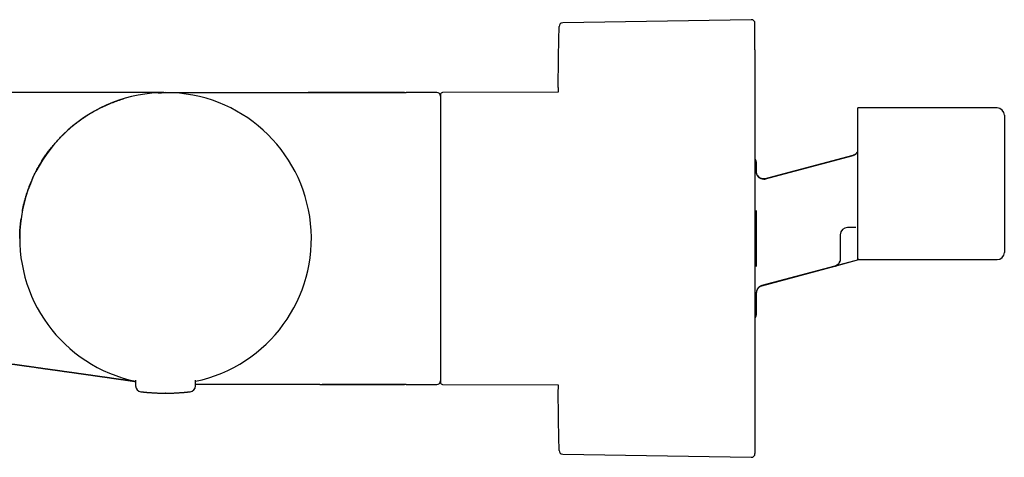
# Model space of a CAD drawing. Header units: millimetres. Extents: x 8 to 933, y 12 to 387.
# Tile 2 of 15: x 111 to 246, y 327 to 387. Entities that reach past the tile are written whole.
import ezdxf

# ---------------------------------------------------------------- set-up
doc = ezdxf.new("R2010")
doc.units = ezdxf.units.MM

msp = doc.modelspace()

# ---------------------------------------------------------------- linework, layer by layer
at = {"color": 7, "linetype": 'Continuous', "lineweight": 30}
for p, q in [((211.15, 386.99), (185.29, 386.56)), ((130.81, 377), (163.81, 377)), ((168.01, 377), (163.81, 377)), ((163.81, 376.99), (163.81, 377)), ((163.81, 377), (163.81, 377)), ((184.67, 377.07), (168.81, 377)), ((244.86, 374.9), (225.76, 374.9)), ((225.76, 354.16), (225.76, 374.9)), ((245.86, 373.9), (245.86, 364.5)), ((212.94, 365.16), (225.11, 368.42)), ((212.94, 365.13), (225.11, 368.39)), ((211.86, 366.14), (211.86, 367.25)), ((211.86, 366.14), (211.86, 366.16)), ((211.86, 366.1), (211.86, 366.14)), ((211.86, 366.12), (211.86, 366.14)), ((212.92, 365.15), (212.94, 365.16)), ((212.92, 365.15), (212.92, 365.15)), ((212.92, 365.12), (212.94, 365.13)), ((212.93, 365.12), (212.94, 365.13)), ((212.94, 365.13), (212.93, 365.12)), ((212.94, 365.13), (212.99, 365.14)), ((245.86, 364.5), (245.86, 355.1)), ((211.86, 353.15), (211.86, 360.85)), ((225.48, 358.51), (224.36, 358.51)), ((225.49, 358.51), (225.48, 358.51)), ((110.81, 357), (110.81, 357)), ((110.81, 357), (110.81, 357)), ((223.36, 357.51), (223.36, 355.33)), ((222.61, 353.23), (225.88, 354.1)), ((222.66, 353.24), (225.88, 354.1)), ((223.36, 354.18), (223.36, 354.17)), ((225.88, 354.1), (244.86, 354.1)), ((225.88, 354.1), (244.86, 354.1)), ((245.86, 355.1), (245.86, 355.1)), ((211.86, 353.15), (211.86, 353.15)), ((222.61, 353.23), (212.6, 350.54)), ((212.6, 350.51), (222.62, 353.2)), ((211.86, 346.75), (211.86, 349.65)), ((211.86, 349.64), (211.86, 349.58)), ((211.86, 349.58), (211.86, 349.59)), ((126.7, 337.6), (126.71, 336.79)), ((134.91, 336.79), (134.91, 337.6)), ((151.96, 337), (134.91, 337)), ((163.81, 337), (152.3, 337)), ((163.81, 337), (168.01, 337)), ((168.81, 337), (184.67, 336.93)), ((130.81, 335.8), (130.77, 335.8)), ((133.52, 335.93), (133.52, 335.93)), ((185.29, 327.44), (211.15, 327.01))]:
    msp.add_line(p, q, dxfattribs=at)
at = {"color": 7, "linetype": 'Continuous', "lineweight": 30, "flags": 128}
for points in [[(184.67, 377.68), (184.67, 377.27), (184.67, 377.07)], [(184.67, 336.93), (184.67, 336.73), (184.67, 336.33)]]:
    msp.add_lwpolyline(points, dxfattribs=at)
at = {"color": 7, "linetype": 'Continuous', "lineweight": 30}
for centre, radius, start, end in [((185.29, 386.06), 0.5, 90.956, 178.6682), ((211.16, 386.49), 0.5, 0, 90.9548), ((130.81, 357), 20, 281.8413, 258.1587), ((130.81, 357), 20, 281.8386, 258.1614), ((168.01, 376.5), 0.5, 0, 90), ((168.81, 376.7), 0.3, 90.25, 180), ((244.86, 373.9), 1, 0, 90), ((210.36, 367.25), 1.5, 0, 29.5566), ((212.86, 366.14), 1, 210.4417, 285.0002), ((224.36, 357.51), 1, 90, 180), ((244.86, 355.1), 1, 270, 0), ((244.86, 355.1), 1, 270, 0), ((210.36, 346.75), 1.5, 330.3536, 0), ((127.51, 336.79), 0.8, 180.5, 263.2497), ((134.11, 336.79), 0.8, 276.7503, 359.5), ((168.01, 337.5), 0.5, 270, 0), ((168.81, 337.3), 0.3, 180, 269.75), ((185.29, 327.94), 0.5, 181.3318, 269.044), ((211.16, 327.51), 0.5, 269.0452, 0)]:
    msp.add_arc(centre, radius, start, end, dxfattribs=at)
for points, knots in [([(211.66, 382.88), (211.66, 382.97), (211.66, 383.15), (211.66, 383.41), (211.66, 383.65), (211.66, 383.89), (211.66, 384.11), (211.66, 384.31), (211.66, 384.47), (211.66, 384.61), (211.66, 384.74), (211.66, 384.86), (211.66, 384.99), (211.66, 385.11), (211.66, 385.25), (211.66, 385.39), (211.66, 385.54), (211.66, 385.67), (211.66, 385.8), (211.66, 385.92), (211.66, 386.02), (211.66, 386.11), (211.66, 386.2), (211.66, 386.26), (211.66, 386.3), (211.66, 386.33), (211.66, 386.36), (211.66, 386.38), (211.66, 386.4), (211.66, 386.42), (211.66, 386.44), (211.66, 386.47), (211.66, 386.48), (211.66, 386.49), (211.66, 386.49), (211.66, 386.49)], [0, 0, 0, 0, 0.038335, 0.076615, 0.114856, 0.153071, 0.191274, 0.22948, 0.255218, 0.280969, 0.306735, 0.332522, 0.358333, 0.385262, 0.412624, 0.450885, 0.489104, 0.527296, 0.565474, 0.603653, 0.641165, 0.678703, 0.716283, 0.753917, 0.772079, 0.790226, 0.808358, 0.826479, 0.844589, 0.862689, 0.880781, 0.913934, 0.947074, 0.980211, 1, 1, 1, 1]), ([(211.66, 382.88), (211.66, 382.79), (211.66, 382.61), (211.66, 382.32), (211.66, 382.03), (211.66, 381.73), (211.66, 381.41), (211.66, 381.13), (211.66, 380.87), (211.66, 380.65), (211.66, 380.42), (211.66, 380.18), (211.66, 379.94), (211.66, 379.69), (211.66, 379.4), (211.66, 379.07), (211.66, 378.69), (211.66, 378.3), (211.66, 377.91), (211.66, 377.5), (211.66, 377.06), (211.66, 376.71), (211.66, 376.48), (211.66, 376.36), (211.66, 376.23), (211.66, 376.11), (211.66, 375.98), (211.66, 375.76), (211.66, 375.43), (211.66, 374.99), (211.66, 374.55), (211.66, 374.1), (211.66, 373.64), (211.66, 373.23), (211.66, 372.87), (211.66, 372.55), (211.66, 372.23), (211.66, 371.91), (211.66, 371.58), (211.66, 371.26), (211.66, 370.87), (211.66, 370.42), (211.66, 369.91), (211.66, 369.4), (211.66, 368.88), (211.66, 368.36), (211.66, 367.85), (211.66, 367.34), (211.66, 366.83), (211.66, 366.33), (211.66, 365.82), (211.66, 365.29), (211.66, 364.76), (211.66, 364.21), (211.66, 363.65), (211.66, 363.1), (211.66, 362.54), (211.66, 362.05), (211.66, 361.61), (211.66, 361.23), (211.66, 360.85), (211.66, 360.47), (211.66, 360.09), (211.66, 359.71), (211.66, 359.27), (211.66, 358.77), (211.66, 358.22), (211.66, 357.66), (211.66, 357.1), (211.66, 356.55), (211.66, 356.02), (211.66, 355.51), (211.66, 355.02), (211.66, 354.63), (211.66, 354.34), (211.66, 354.15), (211.66, 353.96), (211.66, 353.76), (211.66, 353.57), (211.66, 353.25), (211.66, 352.79), (211.66, 352.2), (211.66, 351.61), (211.66, 351.02), (211.66, 350.44), (211.66, 349.92), (211.66, 349.47), (211.66, 349.08), (211.66, 348.69), (211.66, 348.3), (211.66, 347.92), (211.66, 347.55), (211.66, 347.12), (211.66, 346.63), (211.66, 346.08), (211.66, 345.53), (211.66, 344.99), (211.66, 344.45), (211.66, 343.91), (211.66, 343.38), (211.66, 342.87), (211.66, 342.37), (211.66, 341.88), (211.66, 341.4), (211.66, 340.92), (211.66, 340.45), (211.66, 340.04), (211.66, 339.68), (211.66, 339.38), (211.66, 339.07), (211.66, 338.77), (211.66, 338.47), (211.66, 338.17), (211.66, 337.82), (211.66, 337.43), (211.66, 337.01), (211.66, 336.6), (211.66, 336.2), (211.66, 335.79), (211.66, 335.38), (211.66, 335.06), (211.66, 334.86), (211.66, 334.75), (211.66, 334.64), (211.66, 334.54), (211.66, 334.43), (211.66, 334.24), (211.66, 333.97), (211.66, 333.63), (211.66, 333.29), (211.66, 332.97), (211.66, 332.65), (211.66, 332.37), (211.66, 332.14), (211.66, 331.94), (211.66, 331.74), (211.66, 331.55), (211.66, 331.37), (211.66, 331.18), (211.66, 330.97), (211.66, 330.74), (211.66, 330.48), (211.66, 330.24), (211.66, 330.01), (211.66, 329.78), (211.66, 329.57), (211.66, 329.38), (211.66, 329.19), (211.66, 329.02), (211.66, 328.86), (211.66, 328.7), (211.66, 328.54), (211.66, 328.4), (211.66, 328.27), (211.66, 328.14), (211.66, 328.03), (211.66, 327.94), (211.66, 327.87), (211.66, 327.81), (211.66, 327.76), (211.66, 327.71), (211.66, 327.67), (211.66, 327.63), (211.66, 327.6), (211.66, 327.56), (211.66, 327.53), (211.66, 327.51), (211.66, 327.51), (211.66, 327.51), (211.66, 327.51)], [0, 0, 0, 0, 0.007255, 0.014499, 0.021737, 0.02897, 0.036201, 0.043433, 0.048305, 0.053179, 0.058057, 0.062939, 0.067825, 0.072921, 0.078099, 0.085339, 0.092572, 0.0998, 0.107026, 0.114253, 0.122206, 0.130167, 0.132254, 0.134342, 0.13643, 0.138519, 0.14061, 0.142701, 0.149858, 0.157003, 0.16414, 0.171272, 0.1784, 0.185527, 0.190328, 0.195131, 0.199936, 0.204744, 0.209557, 0.214374, 0.219196, 0.226506, 0.233804, 0.241093, 0.248376, 0.255655, 0.262934, 0.269798, 0.276667, 0.283542, 0.290426, 0.29732, 0.304629, 0.311927, 0.319216, 0.326499, 0.333779, 0.341058, 0.345961, 0.350865, 0.355773, 0.360683, 0.365598, 0.370518, 0.375444, 0.3826, 0.389746, 0.396883, 0.404014, 0.411142, 0.41827, 0.424543, 0.43082, 0.437102, 0.439572, 0.442042, 0.444514, 0.446988, 0.449462, 0.451939, 0.459631, 0.467311, 0.474982, 0.482649, 0.490313, 0.497978, 0.503142, 0.50831, 0.513481, 0.518657, 0.523838, 0.528814, 0.533697, 0.541318, 0.548933, 0.556543, 0.564152, 0.571763, 0.57938, 0.587004, 0.59464, 0.601894, 0.609138, 0.616375, 0.623608, 0.630839, 0.638071, 0.642943, 0.647818, 0.652696, 0.657578, 0.662465, 0.667561, 0.672738, 0.679979, 0.687211, 0.69444, 0.701666, 0.708893, 0.716846, 0.724807, 0.726894, 0.728981, 0.73107, 0.733159, 0.73525, 0.737341, 0.744497, 0.751643, 0.75878, 0.765911, 0.77304, 0.780167, 0.784968, 0.789771, 0.794576, 0.799384, 0.804196, 0.809013, 0.813836, 0.821145, 0.828443, 0.835733, 0.843015, 0.850295, 0.857574, 0.864438, 0.871307, 0.878182, 0.885065, 0.89196, 0.899269, 0.906567, 0.913856, 0.921139, 0.928419, 0.935697, 0.9406, 0.945505, 0.950412, 0.955323, 0.960238, 0.965158, 0.970084, 0.97724, 0.984385, 0.991523, 0.998654, 1, 1, 1, 1]), ([(130.57, 377), (130.56, 377), (130.53, 377), (130.46, 377), (130.37, 377), (130.27, 377), (130.18, 377), (130.09, 377), (130.02, 377), (129.95, 377), (129.87, 377), (129.79, 377), (129.7, 377), (129.58, 377), (129.43, 377), (129.26, 377), (129.07, 377), (128.84, 377), (128.59, 377), (128.35, 377), (128.12, 377), (127.9, 377), (127.67, 377), (127.43, 377), (127.19, 377), (126.93, 377), (126.66, 377), (126.37, 377), (126.07, 377), (125.75, 377), (125.43, 377), (125.09, 377), (124.75, 377), (124.4, 377), (124.05, 377), (123.68, 377), (123.31, 377), (122.94, 377), (122.55, 377), (122.17, 377), (121.77, 377), (121.38, 377), (120.98, 377), (120.57, 377), (120.16, 377), (119.74, 377), (119.29, 377), (118.81, 377), (118.3, 377), (117.78, 377), (117.3, 377), (116.86, 377), (116.46, 377), (116.05, 377), (115.65, 377), (115.24, 377), (114.83, 377), (114.4, 377), (113.95, 377), (113.49, 377), (113.02, 377), (112.55, 377), (112.07, 377), (111.58, 377), (111.08, 377), (110.58, 377), (110.08, 377), (109.58, 377), (109.07, 377), (108.6, 377), (108.16, 377), (107.76, 377), (107.35, 377), (106.95, 377), (106.54, 377), (106.13, 377), (105.76, 377), (105.45, 377), (105.19, 377), (104.94, 377), (104.68, 377), (104.42, 377), (104.2, 377), (104.04, 377), (103.93, 377), (103.82, 377), (103.7, 377), (103.59, 377), (103.48, 377), (103.36, 377), (103.24, 377), (103.12, 377), (103, 377), (102.88, 377), (102.75, 377), (102.6, 377), (102.46, 377), (102.31, 377), (102.17, 377), (101.82, 377), (101.53, 377), (101.29, 377)], [0, 0, 0, 0, 0.00617, 0.01835, 0.030588, 0.042888, 0.055254, 0.062356, 0.069463, 0.076575, 0.083692, 0.090817, 0.097949, 0.109173, 0.12042, 0.131694, 0.146839, 0.162043, 0.177312, 0.192654, 0.204942, 0.217225, 0.229505, 0.241786, 0.254071, 0.266364, 0.278667, 0.292218, 0.30579, 0.319389, 0.333019, 0.346644, 0.360239, 0.373807, 0.387353, 0.400881, 0.414396, 0.427662, 0.440923, 0.454185, 0.467451, 0.480435, 0.493374, 0.506272, 0.519132, 0.53196, 0.54476, 0.559814, 0.574841, 0.589848, 0.604842, 0.615979, 0.62708, 0.63815, 0.64919, 0.660203, 0.671194, 0.682165, 0.694213, 0.706244, 0.718264, 0.730275, 0.742282, 0.754714, 0.76711, 0.779473, 0.791807, 0.804119, 0.816412, 0.828692, 0.838334, 0.847972, 0.85761, 0.867249, 0.876891, 0.886785, 0.896541, 0.902763, 0.908866, 0.914806, 0.920663, 0.926822, 0.933282, 0.935798, 0.938356, 0.940958, 0.943602, 0.94629, 0.94902, 0.951424, 0.954541, 0.957442, 0.960126, 0.962593, 0.965917, 0.969299, 0.97269, 0.97608, 0.979471, 0.983033, 1, 1, 1, 1]), ([(129.82, 376.97), (129.83, 376.98), (129.87, 376.98), (129.92, 376.98), (129.96, 376.98), (130.01, 376.98), (130.06, 376.99), (130.11, 376.99), (130.16, 376.99), (130.22, 376.99), (130.28, 376.99), (130.34, 376.99), (130.41, 377), (130.48, 377), (130.55, 377), (130.62, 377), (130.69, 377), (130.74, 377), (130.77, 377)], [0, 0, 0, 0, 0.04015, 0.076268, 0.112474, 0.149289, 0.188276, 0.230241, 0.275822, 0.325526, 0.379749, 0.447649, 0.522228, 0.603773, 0.692517, 0.788649, 0.892328, 1, 1, 1, 1]), ([(163.81, 376.99), (163.66, 376.99), (163.36, 376.99), (162.91, 376.99), (162.44, 377), (161.97, 377), (161.48, 377), (160.99, 377), (160.47, 377), (159.93, 377), (159.36, 377), (158.78, 377), (158.19, 377), (157.53, 377), (156.82, 377), (156.03, 377), (155.24, 377), (154.44, 377), (153.54, 377), (152.55, 377), (151.47, 377), (150.74, 377), (150.37, 377)], [0, 0, 0, 0, 0.033058, 0.0669, 0.101499, 0.13683, 0.172864, 0.209576, 0.246939, 0.288756, 0.331293, 0.374513, 0.41838, 0.462858, 0.520294, 0.578588, 0.637667, 0.697455, 0.75788, 0.837845, 0.918608, 1, 1, 1, 1]), ([(163.81, 376.99), (163.65, 376.99), (163.32, 376.99), (162.82, 377), (162.31, 377), (161.78, 377), (161.25, 377), (160.71, 377), (160.18, 377), (159.65, 377), (159.11, 377), (158.56, 377), (157.95, 377), (157.28, 377), (156.56, 377), (155.82, 377), (155.07, 377), (154.24, 377), (153.31, 377), (152.47, 377), (151.96, 377), (151.79, 377)], [0, 0, 0, 0, 0.040543, 0.082136, 0.124738, 0.16831, 0.212814, 0.258209, 0.301792, 0.346099, 0.391097, 0.436754, 0.483036, 0.542791, 0.603437, 0.664905, 0.727126, 0.790031, 0.873328, 0.957527, 1, 1, 1, 1]), ([(111.17, 360.77), (111.17, 360.8), (111.21, 360.98), (111.27, 361.3), (111.37, 361.73), (111.48, 362.15), (111.6, 362.57), (111.72, 362.99), (111.86, 363.41), (112.01, 363.84), (112.16, 364.25), (112.33, 364.65), (112.49, 365.05), (112.66, 365.43), (112.84, 365.79), (113.01, 366.12), (113.17, 366.44), (113.34, 366.75), (113.51, 367.05), (113.68, 367.34), (113.86, 367.63), (114.04, 367.91), (114.22, 368.19), (114.41, 368.45), (114.59, 368.71), (114.77, 368.95), (114.95, 369.19), (115.12, 369.41), (115.3, 369.63), (115.47, 369.84), (115.65, 370.05), (115.83, 370.26), (116.02, 370.47), (116.2, 370.67), (116.45, 370.93), (116.75, 371.23), (117.11, 371.58), (117.49, 371.92), (117.87, 372.26), (118.27, 372.59), (118.66, 372.89), (119.03, 373.17), (119.4, 373.43), (119.77, 373.68), (120.15, 373.93), (120.53, 374.16), (120.92, 374.39), (121.31, 374.6), (121.7, 374.81), (122.1, 375.01), (122.51, 375.2), (122.91, 375.38), (123.31, 375.54), (123.7, 375.7), (124.09, 375.84), (124.48, 375.98), (124.8, 376.08), (124.98, 376.13), (125.04, 376.15)], [0, 0, 0, 0, 0.004395, 0.024977, 0.045313, 0.065391, 0.085204, 0.104742, 0.125735, 0.146383, 0.16668, 0.186617, 0.206183, 0.225367, 0.244157, 0.261028, 0.277552, 0.293725, 0.309539, 0.324989, 0.340072, 0.355785, 0.371068, 0.385916, 0.400325, 0.414292, 0.427813, 0.440887, 0.453509, 0.466249, 0.478821, 0.491453, 0.504143, 0.516889, 0.529692, 0.55269, 0.575856, 0.599185, 0.622668, 0.646298, 0.670066, 0.690498, 0.711019, 0.731622, 0.752303, 0.773055, 0.7935, 0.814001, 0.834552, 0.855048, 0.875621, 0.89583, 0.915673, 0.935147, 0.954255, 0.972999, 0.991384, 1, 1, 1, 1]), ([(168.51, 376.7), (168.51, 376.7), (168.51, 376.7), (168.51, 376.69), (168.51, 376.67), (168.51, 376.64), (168.51, 376.61), (168.51, 376.56), (168.51, 376.5), (168.51, 376.44), (168.51, 376.39), (168.51, 376.32), (168.51, 376.25), (168.51, 376.17), (168.51, 376.08), (168.51, 375.97), (168.51, 375.84), (168.51, 375.7), (168.51, 375.55), (168.51, 375.39), (168.51, 375.23), (168.51, 375.05), (168.51, 374.88), (168.51, 374.69), (168.51, 374.49), (168.51, 374.29), (168.51, 374.07), (168.51, 373.83), (168.51, 373.59), (168.51, 373.34), (168.51, 373.08), (168.51, 372.83), (168.51, 372.59), (168.51, 372.37), (168.51, 372.14), (168.51, 371.91), (168.51, 371.67), (168.51, 371.43), (168.51, 371.17), (168.51, 370.9), (168.51, 370.62), (168.51, 370.34), (168.51, 370.06), (168.51, 369.77), (168.51, 369.5), (168.51, 369.25), (168.51, 369.01), (168.51, 368.78), (168.51, 368.54), (168.51, 368.3), (168.51, 368.06), (168.51, 367.79), (168.51, 367.5), (168.51, 367.19), (168.51, 366.88), (168.51, 366.56), (168.51, 366.24), (168.51, 365.92), (168.51, 365.63), (168.51, 365.38), (168.51, 365.16), (168.51, 364.94), (168.51, 364.72), (168.51, 364.49), (168.51, 364.27), (168.51, 364.04), (168.51, 363.79), (168.51, 363.5), (168.51, 363.18), (168.51, 362.86), (168.51, 362.53), (168.51, 362.21), (168.51, 361.88), (168.51, 361.51), (168.51, 361.08), (168.51, 360.71), (168.51, 360.46), (168.51, 360.33), (168.51, 360.2), (168.51, 360.08), (168.51, 359.95), (168.51, 359.73), (168.51, 359.42), (168.51, 359.02), (168.51, 358.62), (168.51, 358.22), (168.51, 357.83), (168.51, 357.47), (168.51, 357.14), (168.51, 356.85), (168.51, 356.55), (168.51, 356.25), (168.51, 355.96), (168.51, 355.64), (168.51, 355.27), (168.51, 354.86), (168.51, 354.46), (168.51, 354.06), (168.51, 353.69), (168.51, 353.42), (168.51, 353.25), (168.51, 353.17), (168.51, 353.09), (168.51, 353.01), (168.51, 352.93), (168.51, 352.85), (168.51, 352.65), (168.51, 352.32), (168.51, 351.87), (168.51, 351.42), (168.51, 351.06), (168.51, 350.78), (168.51, 350.58), (168.51, 350.38), (168.51, 350.19), (168.51, 350), (168.51, 349.81), (168.51, 349.55), (168.51, 349.21), (168.51, 348.79), (168.51, 348.37), (168.51, 347.96), (168.51, 347.69), (168.51, 347.55)], [0, 0, 0, 0, 0.00485, 0.015603, 0.026349, 0.037093, 0.04784, 0.058597, 0.069514, 0.078152, 0.086787, 0.095421, 0.104058, 0.1127, 0.121349, 0.132519, 0.14368, 0.154839, 0.166002, 0.177174, 0.188405, 0.199013, 0.209616, 0.220221, 0.230831, 0.241452, 0.252709, 0.263957, 0.275203, 0.286452, 0.297712, 0.308918, 0.31769, 0.326459, 0.335226, 0.343997, 0.352772, 0.361555, 0.370984, 0.380406, 0.389825, 0.399246, 0.40867, 0.418103, 0.427377, 0.434616, 0.441853, 0.449089, 0.456325, 0.463564, 0.470807, 0.478055, 0.487006, 0.495951, 0.504895, 0.513839, 0.522787, 0.531742, 0.540461, 0.546397, 0.552332, 0.558266, 0.5642, 0.570136, 0.576073, 0.582014, 0.587958, 0.596248, 0.604534, 0.612819, 0.621105, 0.629394, 0.637689, 0.645703, 0.657892, 0.67008, 0.673273, 0.676466, 0.679661, 0.682856, 0.686052, 0.689249, 0.699091, 0.708928, 0.718767, 0.72861, 0.738348, 0.747677, 0.755005, 0.762334, 0.769665, 0.776999, 0.784065, 0.790808, 0.80091, 0.811005, 0.821095, 0.831186, 0.840071, 0.848962, 0.850959, 0.852957, 0.854955, 0.856954, 0.858953, 0.860953, 0.862954, 0.87437, 0.885774, 0.897172, 0.908569, 0.913689, 0.91881, 0.923934, 0.929061, 0.934191, 0.9389, 0.943429, 0.954743, 0.966052, 0.977359, 0.988674, 1, 1, 1, 1]), ([(225.11, 368.42), (225.17, 368.44), (225.27, 368.47), (225.41, 368.55), (225.54, 368.65), (225.66, 368.78), (225.72, 368.89), (225.76, 368.95)], [0, 0, 0, 0, 0.190721, 0.381442, 0.572163, 0.762884, 1, 1, 1, 1]), ([(225.11, 368.39), (225.17, 368.41), (225.27, 368.44), (225.41, 368.52), (225.54, 368.62), (225.66, 368.75), (225.72, 368.86), (225.76, 368.92)], [0, 0, 0, 0, 0.190721, 0.381442, 0.572163, 0.762884, 1, 1, 1, 1]), ([(213.09, 365.17), (213.08, 365.17), (213.07, 365.16), (213.05, 365.16), (213.03, 365.15), (213, 365.15), (212.97, 365.15), (212.94, 365.14), (212.9, 365.14), (212.86, 365.14), (212.82, 365.14), (212.78, 365.14), (212.74, 365.15), (212.69, 365.15), (212.65, 365.16), (212.61, 365.17), (212.56, 365.18), (212.5, 365.2), (212.44, 365.23), (212.38, 365.26), (212.33, 365.29), (212.28, 365.32), (212.23, 365.36), (212.18, 365.4), (212.12, 365.46), (212.07, 365.52), (212.02, 365.59), (211.97, 365.67), (211.94, 365.74), (211.91, 365.81), (211.89, 365.88), (211.87, 365.96), (211.86, 366.04), (211.86, 366.09), (211.86, 366.12)], [0, 0, 0, 0, 0.033407, 0.062379, 0.087252, 0.10858, 0.127251, 0.144576, 0.164314, 0.184793, 0.205803, 0.227386, 0.249576, 0.27199, 0.295041, 0.318758, 0.343375, 0.375007, 0.409194, 0.446437, 0.476627, 0.508903, 0.543385, 0.580376, 0.620557, 0.664102, 0.711116, 0.76167, 0.797373, 0.834681, 0.873597, 0.914123, 0.956259, 1, 1, 1, 1]), ([(212.99, 365.17), (212.99, 365.17), (212.98, 365.17), (212.97, 365.17), (212.95, 365.17), (212.92, 365.16), (212.89, 365.16), (212.86, 365.16), (212.82, 365.16), (212.76, 365.17), (212.7, 365.17), (212.64, 365.18), (212.58, 365.2), (212.52, 365.22), (212.46, 365.24), (212.39, 365.27), (212.32, 365.31), (212.25, 365.36), (212.19, 365.41), (212.14, 365.46), (212.09, 365.52), (212.04, 365.57), (212, 365.63), (211.97, 365.7), (211.93, 365.78), (211.9, 365.86), (211.88, 365.95), (211.86, 366.02), (211.86, 366.07), (211.86, 366.08)], [0, 0, 0, 0, 0.025145, 0.048963, 0.070043, 0.089655, 0.109153, 0.12853, 0.147848, 0.186615, 0.226114, 0.258627, 0.292257, 0.327399, 0.364399, 0.403548, 0.455877, 0.51237, 0.552567, 0.59632, 0.64456, 0.683783, 0.725661, 0.770228, 0.817507, 0.867514, 0.920256, 0.975735, 1, 1, 1, 1]), ([(213.03, 365.15), (213.04, 365.15), (213.06, 365.16), (213.06, 365.16), (213.07, 365.16)], [0, 0, 0, 0, 0.794456, 1, 1, 1, 1]), ([(213.11, 365.17), (213.11, 365.17), (213.11, 365.17), (213.11, 365.17), (213.11, 365.17)], [0, 0, 0, 0, 0.00957, 1, 1, 1, 1]), ([(110.81, 357), (110.81, 357.1), (110.81, 357.35), (110.82, 357.75), (110.84, 358.2), (110.87, 358.65), (110.92, 359.1), (110.96, 359.45), (110.99, 359.66), (110.99, 359.71)], [0, 0, 0, 0, 0.106584, 0.275184, 0.442795, 0.609289, 0.774544, 0.938449, 1, 1, 1, 1]), ([(225.49, 358.51), (225.49, 358.51), (225.49, 358.51), (225.5, 358.51), (225.5, 358.51)], [0, 0, 0, 0, 0.498659, 1, 1, 1, 1]), ([(225.49, 358.51), (225.49, 358.51), (225.49, 358.51), (225.49, 358.51), (225.49, 358.51)], [0, 0, 0, 0, 0.4986381, 1, 1, 1, 1]), ([(223.36, 355.33), (223.36, 355.29), (223.36, 355.21), (223.36, 355.09), (223.36, 354.97), (223.36, 354.85), (223.36, 354.74), (223.36, 354.63), (223.36, 354.53), (223.36, 354.44), (223.36, 354.35), (223.36, 354.27), (223.36, 354.22), (223.36, 354.19)], [0, 0, 0, 0, 0.09358, 0.187144, 0.280678, 0.374166, 0.467596, 0.56096, 0.648923, 0.736813, 0.824624, 0.912353, 1, 1, 1, 1]), ([(223.35, 354.18), (223.35, 354.13), (223.35, 354.02), (223.32, 353.91), (223.29, 353.82), (223.27, 353.78), (223.24, 353.73), (223.22, 353.69), (223.19, 353.64), (223.16, 353.6), (223.12, 353.54), (223.05, 353.47), (222.95, 353.39), (222.85, 353.32), (222.74, 353.26), (222.66, 353.24), (222.61, 353.23)], [0, 0, 0, 0, 0.107793, 0.231578, 0.268327, 0.305684, 0.343651, 0.382232, 0.421429, 0.461246, 0.501685, 0.594691, 0.70872, 0.796457, 0.89355, 1, 1, 1, 1]), ([(223.17, 353.6), (223.17, 353.62), (223.19, 353.64), (223.22, 353.68), (223.24, 353.73), (223.27, 353.79), (223.3, 353.85), (223.31, 353.9), (223.32, 353.92)], [0, 0, 0, 0, 0.1410242, 0.2886984, 0.4448911, 0.6172013, 0.8084575, 1, 1, 1, 1]), ([(225.88, 354.1), (225.88, 354.1), (225.88, 354.1), (225.87, 354.1), (225.86, 354.11), (225.84, 354.12), (225.82, 354.13), (225.79, 354.14), (225.77, 354.15), (225.76, 354.16)], [0, 0, 0, 0, 0.037046, 0.213924, 0.391133, 0.542834, 0.694741, 0.847267, 1, 1, 1, 1]), ([(222.61, 353.19), (222.62, 353.2), (222.64, 353.2), (222.66, 353.21), (222.67, 353.21), (222.68, 353.22), (222.7, 353.22), (222.72, 353.23), (222.75, 353.24), (222.79, 353.26), (222.83, 353.28), (222.84, 353.29), (222.84, 353.29)], [0, 0, 0, 0, 0.116759, 0.205262, 0.262685, 0.298793, 0.339787, 0.437343, 0.557321, 0.782922, 0.984613, 1, 1, 1, 1]), ([(212.6, 350.51), (212.56, 350.5), (212.49, 350.48), (212.39, 350.43), (212.3, 350.38), (212.21, 350.31), (212.13, 350.24), (212.06, 350.15), (212, 350.06), (211.95, 349.97), (211.91, 349.87), (211.88, 349.76), (211.87, 349.69), (211.86, 349.66)], [0, 0, 0, 0, 0.091349, 0.182699, 0.274048, 0.365397, 0.456747, 0.548096, 0.639445, 0.730794, 0.822144, 0.913493, 1, 1, 1, 1]), ([(168.51, 347.55), (168.51, 347.43), (168.51, 347.19), (168.51, 346.84), (168.51, 346.49), (168.51, 346.21), (168.51, 345.99), (168.51, 345.84), (168.51, 345.69), (168.51, 345.54), (168.51, 345.38), (168.51, 345.22), (168.51, 344.98), (168.51, 344.67), (168.51, 344.3), (168.51, 343.97), (168.51, 343.69), (168.51, 343.51), (168.51, 343.4), (168.51, 343.35), (168.51, 343.3), (168.51, 343.25), (168.51, 343.19), (168.51, 343.14), (168.51, 342.98), (168.51, 342.72), (168.51, 342.37), (168.51, 342.02), (168.51, 341.74), (168.51, 341.52), (168.51, 341.35), (168.51, 341.18), (168.51, 341.02), (168.51, 340.85), (168.51, 340.67), (168.51, 340.49), (168.51, 340.29), (168.51, 340.1), (168.51, 339.92), (168.51, 339.77), (168.51, 339.65), (168.51, 339.56), (168.51, 339.47), (168.51, 339.39), (168.51, 339.31), (168.51, 339.23), (168.51, 339.15), (168.51, 339.05), (168.51, 338.94), (168.51, 338.81), (168.51, 338.69), (168.51, 338.57), (168.51, 338.46), (168.51, 338.35), (168.51, 338.26), (168.51, 338.18), (168.51, 338.11), (168.51, 338.05), (168.51, 337.98), (168.51, 337.93), (168.51, 337.87), (168.51, 337.81), (168.51, 337.75), (168.51, 337.69), (168.51, 337.62), (168.51, 337.56), (168.51, 337.51), (168.51, 337.46), (168.51, 337.42), (168.51, 337.38), (168.51, 337.36), (168.51, 337.34), (168.51, 337.32), (168.51, 337.31), (168.51, 337.3), (168.51, 337.3), (168.51, 337.3), (168.51, 337.3)], [0, 0, 0, 0, 0.0195116, 0.039006, 0.0584917, 0.0779772, 0.0867281, 0.0954815, 0.104238, 0.1129986, 0.1217639, 0.1313429, 0.1412562, 0.1643677, 0.1874638, 0.2105587, 0.2258079, 0.2410668, 0.244494, 0.2479221, 0.2513508, 0.2547805, 0.258211, 0.2616424, 0.2650748, 0.2899707, 0.3148307, 0.3396724, 0.3645136, 0.3775316, 0.3905568, 0.4035919, 0.4166392, 0.4302151, 0.4443921, 0.4614012, 0.4784122, 0.4954308, 0.5125946, 0.530541, 0.5393517, 0.5481618, 0.5569721, 0.5657835, 0.5745967, 0.5834125, 0.5922317, 0.6010551, 0.6163707, 0.6316801, 0.6469873, 0.6622964, 0.6776116, 0.6929369, 0.7087973, 0.7198177, 0.7308356, 0.7418524, 0.7528696, 0.7638889, 0.7749118, 0.7859397, 0.7969743, 0.8136814, 0.8303798, 0.8470746, 0.8637713, 0.8804752, 0.8971917, 0.9143588, 0.9279556, 0.9415481, 0.9551392, 0.9687318, 0.9823287, 0.9959329, 1, 1, 1, 1]), ([(101.12, 341.01), (101.18, 341), (101.31, 340.98), (101.49, 340.95), (101.67, 340.93), (101.83, 340.91), (101.99, 340.89), (102.13, 340.87), (102.26, 340.85), (102.39, 340.83), (102.5, 340.82), (102.63, 340.8), (102.76, 340.78), (102.9, 340.76), (103.04, 340.74), (103.17, 340.73), (103.29, 340.71), (103.39, 340.7), (103.47, 340.68), (103.54, 340.67), (103.61, 340.66), (103.67, 340.66), (103.72, 340.65), (103.76, 340.64), (103.79, 340.64), (103.82, 340.63), (103.85, 340.63), (103.88, 340.63), (103.91, 340.62), (103.94, 340.62), (103.98, 340.61), (104.03, 340.6), (104.1, 340.6), (104.18, 340.58), (104.27, 340.57), (104.35, 340.56), (104.42, 340.55), (104.49, 340.54), (104.56, 340.53), (104.63, 340.52), (104.7, 340.51), (104.77, 340.5), (104.84, 340.49), (104.89, 340.48), (104.94, 340.48), (104.98, 340.47), (105.02, 340.47), (105.06, 340.46), (105.12, 340.45), (105.18, 340.44), (105.25, 340.43), (105.32, 340.42), (105.4, 340.41), (105.56, 340.39), (105.82, 340.35), (106.07, 340.32), (106.22, 340.3), (106.29, 340.29), (106.34, 340.28), (106.38, 340.27), (106.41, 340.27), (106.43, 340.27), (106.46, 340.26), (106.49, 340.26), (106.53, 340.25), (106.57, 340.25), (106.62, 340.24), (106.68, 340.23), (106.74, 340.22), (106.81, 340.21), (106.89, 340.2), (107, 340.19), (107.15, 340.17), (107.3, 340.14), (107.41, 340.13), (107.48, 340.12), (107.53, 340.11), (107.58, 340.11), (107.63, 340.1), (107.67, 340.09), (107.7, 340.09), (107.73, 340.08), (107.76, 340.08), (107.8, 340.08), (107.84, 340.07), (107.89, 340.06), (107.95, 340.05), (108.01, 340.04), (108.11, 340.03), (108.23, 340.01), (108.39, 339.99), (108.55, 339.97), (108.71, 339.95), (108.86, 339.93), (109, 339.91), (109.14, 339.89), (109.28, 339.87), (109.44, 339.84), (109.61, 339.82), (109.75, 339.8), (109.86, 339.79), (109.92, 339.78), (109.99, 339.77), (110.05, 339.76), (110.12, 339.75), (110.2, 339.74), (110.29, 339.72), (110.39, 339.71), (110.49, 339.7), (110.58, 339.68), (110.67, 339.67), (110.76, 339.66), (110.83, 339.65), (110.9, 339.64), (110.96, 339.63), (111.01, 339.62), (111.07, 339.62), (111.12, 339.61), (111.18, 339.6), (111.24, 339.59), (111.31, 339.58), (111.39, 339.57), (111.46, 339.56), (111.54, 339.55), (111.61, 339.54), (111.68, 339.53), (111.76, 339.52), (111.84, 339.51), (111.92, 339.5), (111.99, 339.49), (112.06, 339.48), (112.13, 339.47), (112.2, 339.46), (112.26, 339.45), (112.37, 339.43), (112.51, 339.41), (112.69, 339.39), (112.88, 339.36), (113.06, 339.34), (113.22, 339.31), (113.36, 339.29), (113.47, 339.28), (113.58, 339.26), (113.68, 339.25), (113.76, 339.24), (113.82, 339.23), (113.88, 339.22), (113.94, 339.21), (114, 339.2), (114.06, 339.19), (114.13, 339.18), (114.21, 339.17), (114.28, 339.16), (114.36, 339.15), (114.43, 339.14), (114.5, 339.13), (114.58, 339.12), (114.66, 339.11), (114.73, 339.1), (114.8, 339.09), (114.87, 339.08), (114.94, 339.07), (115, 339.06), (115.04, 339.06), (115.07, 339.05), (115.12, 339.05), (115.17, 339.04), (115.24, 339.03), (115.32, 339.02), (115.41, 339.01), (115.49, 338.99), (115.58, 338.98), (115.65, 338.97), (115.73, 338.96), (115.82, 338.95), (115.91, 338.94), (115.98, 338.93), (116.03, 338.92), (116.06, 338.91), (116.09, 338.91), (116.11, 338.91), (116.14, 338.9), (116.17, 338.9), (116.19, 338.9), (116.23, 338.89), (116.26, 338.89), (116.31, 338.88), (116.36, 338.87), (116.41, 338.87), (116.48, 338.86), (116.57, 338.84), (116.67, 338.83), (116.76, 338.82), (116.84, 338.8), (116.92, 338.79), (116.99, 338.78), (117.05, 338.78), (117.1, 338.77), (117.14, 338.76), (117.18, 338.76), (117.22, 338.75), (117.25, 338.75), (117.29, 338.74), (117.33, 338.74), (117.38, 338.73), (117.43, 338.72), (117.49, 338.71), (117.55, 338.71), (117.61, 338.7), (117.7, 338.68), (117.82, 338.67), (117.94, 338.65), (118.05, 338.64), (118.12, 338.63), (118.2, 338.61), (118.26, 338.61), (118.32, 338.6), (118.38, 338.59), (118.44, 338.58), (118.5, 338.57), (118.58, 338.56), (118.66, 338.55), (118.75, 338.54), (118.84, 338.52), (118.94, 338.51), (119.06, 338.49), (119.18, 338.48), (119.3, 338.46), (119.4, 338.45), (119.49, 338.43), (119.59, 338.42), (119.69, 338.41), (119.79, 338.39), (119.89, 338.38), (120, 338.36), (120.1, 338.35), (120.2, 338.33), (120.29, 338.32), (120.37, 338.31), (120.45, 338.3), (120.53, 338.29), (120.61, 338.28), (120.69, 338.26), (120.77, 338.25), (120.84, 338.24), (120.91, 338.23), (120.98, 338.22), (121.05, 338.21), (121.12, 338.2), (121.19, 338.19), (121.26, 338.18), (121.32, 338.17), (121.38, 338.17), (121.44, 338.16), (121.5, 338.15), (121.56, 338.14), (121.63, 338.13), (121.71, 338.12), (121.78, 338.11), (121.85, 338.1), (121.91, 338.09), (121.96, 338.08), (122, 338.08), (122.04, 338.07), (122.08, 338.07), (122.13, 338.06), (122.17, 338.05), (122.23, 338.05), (122.28, 338.04), (122.34, 338.03), (122.4, 338.02), (122.46, 338.01), (122.52, 338.01), (122.58, 338), (122.63, 337.99), (122.7, 337.98), (122.77, 337.97), (122.83, 337.96), (122.9, 337.95), (122.97, 337.94), (123.02, 337.93), (123.08, 337.93), (123.14, 337.92), (123.21, 337.91), (123.27, 337.9), (123.33, 337.89), (123.39, 337.88), (123.45, 337.87), (123.51, 337.86), (123.57, 337.86), (123.63, 337.85), (123.68, 337.84), (123.73, 337.83), (123.78, 337.82), (123.83, 337.82), (123.86, 337.81), (123.9, 337.81), (123.92, 337.8), (123.96, 337.8), (123.99, 337.79), (124.04, 337.79), (124.08, 337.78), (124.12, 337.78), (124.17, 337.77), (124.22, 337.76), (124.27, 337.76), (124.31, 337.75), (124.35, 337.74), (124.4, 337.74), (124.47, 337.73), (124.53, 337.72), (124.59, 337.71), (124.65, 337.7), (124.71, 337.69), (124.76, 337.68), (124.82, 337.68), (124.87, 337.67), (124.91, 337.66), (124.95, 337.66), (125, 337.65), (125.04, 337.64), (125.08, 337.64), (125.13, 337.63), (125.19, 337.62), (125.25, 337.61), (125.31, 337.6), (125.36, 337.6), (125.4, 337.59), (125.44, 337.59), (125.47, 337.58), (125.49, 337.58), (125.5, 337.58), (125.52, 337.57), (125.54, 337.57), (125.57, 337.57), (125.61, 337.56), (125.66, 337.55), (125.7, 337.55), (125.74, 337.54), (125.78, 337.54), (125.82, 337.53), (125.87, 337.52), (125.91, 337.52), (125.95, 337.51), (125.99, 337.5), (126.03, 337.5), (126.07, 337.49), (126.1, 337.49), (126.12, 337.49), (126.15, 337.48), (126.18, 337.48), (126.2, 337.47), (126.23, 337.47), (126.25, 337.47), (126.27, 337.46), (126.28, 337.46), (126.3, 337.46), (126.32, 337.46), (126.34, 337.45), (126.36, 337.45), (126.38, 337.45), (126.4, 337.44), (126.42, 337.44), (126.44, 337.44), (126.46, 337.43), (126.48, 337.43), (126.5, 337.43), (126.52, 337.43), (126.54, 337.42), (126.56, 337.42), (126.58, 337.42), (126.59, 337.41), (126.61, 337.41), (126.63, 337.41), (126.65, 337.41), (126.67, 337.4), (126.69, 337.4), (126.7, 337.4), (126.71, 337.4), (126.71, 337.4)], [0, 0, 0, 0, 0.005363, 0.010651, 0.015721, 0.020524, 0.02502, 0.028958, 0.032645, 0.036152, 0.039533, 0.042826, 0.046925, 0.050938, 0.054858, 0.058631, 0.062173, 0.06475, 0.067118, 0.069261, 0.071165, 0.07282, 0.074196, 0.075321, 0.076232, 0.077114, 0.077989, 0.078842, 0.079689, 0.080529, 0.081458, 0.083087, 0.085068, 0.087394, 0.089957, 0.092602, 0.094539, 0.096516, 0.098533, 0.10059, 0.102688, 0.104718, 0.106497, 0.108164, 0.109529, 0.110595, 0.111625, 0.112892, 0.114495, 0.116363, 0.118485, 0.120666, 0.122839, 0.125004, 0.135135, 0.145088, 0.147016, 0.148879, 0.150431, 0.151643, 0.152461, 0.153056, 0.15378, 0.154682, 0.155762, 0.15702, 0.158455, 0.160239, 0.162231, 0.164317, 0.166447, 0.168623, 0.174258, 0.180172, 0.182089, 0.183994, 0.185713, 0.187225, 0.188533, 0.189695, 0.190626, 0.191438, 0.192377, 0.193453, 0.194664, 0.196267, 0.198053, 0.199915, 0.201806, 0.206434, 0.211236, 0.216212, 0.220987, 0.225499, 0.22975, 0.233738, 0.237632, 0.242915, 0.248366, 0.253597, 0.25574, 0.257802, 0.259769, 0.261649, 0.263711, 0.266088, 0.268781, 0.272045, 0.275199, 0.278157, 0.280921, 0.283491, 0.285969, 0.288124, 0.289954, 0.291488, 0.293083, 0.294846, 0.296663, 0.29863, 0.300746, 0.303092, 0.305729, 0.307789, 0.309997, 0.312353, 0.314857, 0.317488, 0.319998, 0.322316, 0.324642, 0.326752, 0.328804, 0.330841, 0.332863, 0.338837, 0.344712, 0.350566, 0.356562, 0.362742, 0.366268, 0.369885, 0.373594, 0.377254, 0.379442, 0.381542, 0.383556, 0.385483, 0.387454, 0.389503, 0.391803, 0.394354, 0.39699, 0.399498, 0.401876, 0.404124, 0.407004, 0.40964, 0.412035, 0.414241, 0.416914, 0.419278, 0.421334, 0.42229, 0.423521, 0.425038, 0.426843, 0.428936, 0.432114, 0.435206, 0.438143, 0.440925, 0.443551, 0.446022, 0.44959, 0.452786, 0.455643, 0.456764, 0.457824, 0.458821, 0.459757, 0.460631, 0.461455, 0.462449, 0.46358, 0.464923, 0.466478, 0.468243, 0.47022, 0.472269, 0.47606, 0.479583, 0.48284, 0.485831, 0.488555, 0.491014, 0.493277, 0.494943, 0.496509, 0.497976, 0.499344, 0.500612, 0.501848, 0.503289, 0.505062, 0.507086, 0.509234, 0.511431, 0.513677, 0.515973, 0.521537, 0.527216, 0.530155, 0.533114, 0.535909, 0.53846, 0.540768, 0.542833, 0.544806, 0.547405, 0.550338, 0.553606, 0.557123, 0.560596, 0.564002, 0.569216, 0.574247, 0.578995, 0.582805, 0.586474, 0.590309, 0.594344, 0.598556, 0.60286, 0.607246, 0.61171, 0.615593, 0.619251, 0.622682, 0.625978, 0.629414, 0.633011, 0.636766, 0.639697, 0.64271, 0.645804, 0.648981, 0.652216, 0.655273, 0.658566, 0.661523, 0.664239, 0.666905, 0.669335, 0.672064, 0.675107, 0.678374, 0.681667, 0.684979, 0.688309, 0.691476, 0.693621, 0.695577, 0.697374, 0.699259, 0.701286, 0.703451, 0.706113, 0.708875, 0.711731, 0.714481, 0.717486, 0.720262, 0.723066, 0.72596, 0.729087, 0.732452, 0.736092, 0.739562, 0.742809, 0.745725, 0.748544, 0.751744, 0.755322, 0.758598, 0.761726, 0.764747, 0.767916, 0.771278, 0.774638, 0.777856, 0.780915, 0.783711, 0.786239, 0.788692, 0.791137, 0.792577, 0.794189, 0.796059, 0.798189, 0.800576, 0.803049, 0.805503, 0.807925, 0.811201, 0.814158, 0.816795, 0.819252, 0.821646, 0.826188, 0.830746, 0.833978, 0.837309, 0.840913, 0.844733, 0.848562, 0.85129, 0.854084, 0.857003, 0.860034, 0.86292, 0.865562, 0.867994, 0.872511, 0.877194, 0.88208, 0.884829, 0.887677, 0.890344, 0.892624, 0.89386, 0.895053, 0.896426, 0.897984, 0.899727, 0.90301, 0.906343, 0.909678, 0.912757, 0.915539, 0.919057, 0.922851, 0.926389, 0.929655, 0.932885, 0.936183, 0.939575, 0.941654, 0.943883, 0.946263, 0.948794, 0.951291, 0.953481, 0.955362, 0.956648, 0.958056, 0.95967, 0.961491, 0.963517, 0.96556, 0.967442, 0.969436, 0.971212, 0.972964, 0.97487, 0.976932, 0.979134, 0.981139, 0.983007, 0.98474, 0.98636, 0.98809, 0.989809, 0.991665, 0.993659, 0.995791, 0.997953, 0.999887, 1, 1, 1, 1]), ([(115.97, 338.93), (115.99, 338.92), (116.01, 338.92), (116.06, 338.92), (116.09, 338.91), (116.13, 338.9), (116.16, 338.9), (116.2, 338.9), (116.22, 338.89), (116.24, 338.89)], [0, 0, 0, 0, 0.153014, 0.31295, 0.4603, 0.595063, 0.721488, 0.84785, 1, 1, 1, 1]), ([(151.96, 337), (152.27, 337), (152.88, 337), (153.79, 337), (154.7, 337), (155.53, 337), (156.28, 337), (156.97, 337), (157.64, 337), (158.28, 337), (158.87, 337), (159.42, 337), (159.96, 337), (160.49, 337), (161.01, 337), (161.52, 337), (162, 337), (162.47, 337), (162.92, 337), (163.37, 337.01), (163.66, 337.01), (163.81, 337.01)], [0, 0, 0, 0, 0.077824, 0.154949, 0.231258, 0.306634, 0.365127, 0.422915, 0.479942, 0.536149, 0.583157, 0.6295, 0.675143, 0.720053, 0.764195, 0.807534, 0.847631, 0.886954, 0.925476, 0.963168, 1, 1, 1, 1]), ([(127.42, 336), (127.42, 336), (127.42, 336), (127.43, 336), (127.45, 336), (127.48, 335.99), (127.52, 335.99), (127.56, 335.98), (127.61, 335.98), (127.68, 335.97), (127.75, 335.96), (127.84, 335.95), (127.94, 335.94), (128.02, 335.93), (128.08, 335.93), (128.1, 335.93)], [0, 0, 0, 0, 0.076107, 0.151686, 0.226931, 0.302039, 0.377207, 0.452633, 0.528511, 0.605033, 0.692686, 0.779787, 0.866618, 0.953468, 1, 1, 1, 1]), ([(128.1, 335.93), (128.1, 335.93), (128.11, 335.93), (128.12, 335.93), (128.15, 335.92), (128.18, 335.92), (128.21, 335.92), (128.25, 335.91), (128.29, 335.91), (128.33, 335.91), (128.37, 335.9), (128.41, 335.9), (128.45, 335.9), (128.47, 335.89), (128.5, 335.89), (128.52, 335.89), (128.52, 335.89)], [0, 0, 0, 0, 0.0381171, 0.0848486, 0.1529186, 0.2344758, 0.3235438, 0.4126357, 0.5017343, 0.6007405, 0.6997551, 0.7976604, 0.8623827, 0.9174725, 0.9631865, 1, 1, 1, 1]), ([(128.4, 335.9), (128.4, 335.9), (128.42, 335.9), (128.45, 335.9), (128.48, 335.89), (128.51, 335.89), (128.52, 335.89)], [0, 0, 0, 0, 0.2166115, 0.4537451, 0.714217, 1, 1, 1, 1]), ([(128.52, 335.89), (128.53, 335.89), (128.59, 335.89), (128.7, 335.88), (128.85, 335.87), (129, 335.86), (129.17, 335.85), (129.34, 335.84), (129.51, 335.83), (129.69, 335.82), (129.87, 335.81), (130.06, 335.81), (130.24, 335.81), (130.43, 335.8), (130.62, 335.8), (130.81, 335.8), (131, 335.8), (131.19, 335.8), (131.38, 335.81), (131.56, 335.81), (131.75, 335.81), (131.93, 335.82), (132.11, 335.83), (132.28, 335.84), (132.45, 335.85), (132.62, 335.86), (132.77, 335.87), (132.92, 335.88), (133.04, 335.89), (133.09, 335.89), (133.1, 335.89)], [0, 0, 0, 0, 0.0085854, 0.046179, 0.0836468, 0.1211062, 0.158675, 0.1964698, 0.234605, 0.272683, 0.3104917, 0.3481439, 0.3857539, 0.4234363, 0.4613051, 0.4994725, 0.5376587, 0.5755441, 0.6132409, 0.6508634, 0.6885261, 0.7263434, 0.7644285, 0.802561, 0.8403514, 0.8779143, 0.9153662, 0.9528247, 0.9904072, 1, 1, 1, 1]), ([(133.1, 335.89), (133.11, 335.89), (133.14, 335.89), (133.17, 335.9), (133.2, 335.9), (133.22, 335.9), (133.22, 335.9)], [0, 0, 0, 0, 0.285779, 0.54625, 0.783385, 1, 1, 1, 1]), ([(133.22, 335.9), (133.26, 335.9), (133.32, 335.91), (133.38, 335.91), (133.4, 335.92)], [0, 0, 0, 0, 0.670087, 1, 1, 1, 1]), ([(133.39, 335.92), (133.41, 335.92), (133.43, 335.92), (133.46, 335.92), (133.49, 335.93), (133.51, 335.93), (133.52, 335.93)], [0, 0, 0, 0, 0.23572, 0.479845, 0.734116, 1, 1, 1, 1]), ([(133.51, 335.93), (133.53, 335.93), (133.59, 335.93), (133.68, 335.94), (133.78, 335.95), (133.87, 335.96), (133.94, 335.97), (134, 335.98), (134.06, 335.98), (134.1, 335.99), (134.14, 335.99), (134.17, 336), (134.19, 336), (134.2, 336), (134.2, 336), (134.2, 336)], [0, 0, 0, 0, 0.0493566, 0.1359002, 0.2224226, 0.3092087, 0.3965409, 0.4728665, 0.5485496, 0.6237809, 0.6987549, 0.7736676, 0.848716, 0.9240958, 1, 1, 1, 1])]:
    msp.add_open_spline(points, degree=3, knots=knots, dxfattribs=at)
for points in [[(184.67, 377.68), (184.67, 378.38), (184.69, 379.78), (184.71, 381.87), (184.75, 383.97), (184.78, 385.37), (184.79, 386.07)], [(212.6, 350.54), (212.54, 350.52), (212.44, 350.49), (212.3, 350.41), (212.17, 350.31), (212.06, 350.19), (211.97, 350.05), (211.9, 349.9), (211.86, 349.74), (211.86, 349.63), (211.86, 349.58)], [(184.79, 327.93), (184.78, 328.63), (184.75, 330.03), (184.71, 332.13), (184.69, 334.22), (184.67, 335.62), (184.67, 336.32)]]:
    msp.add_open_spline(points, degree=3, dxfattribs=at)

doc.saveas('drawing.dxf')
